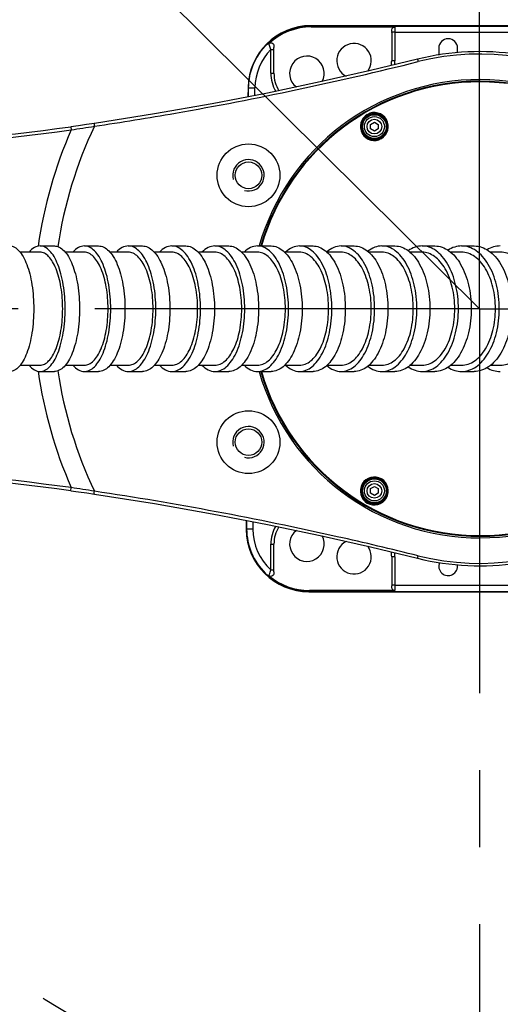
# Model space of a CAD drawing. Extents: x 0 to 594, y 0 to 420.
# Tile 89 of 104: x 396 to 411, y 162 to 193. Entities that reach past the tile are written whole.
import ezdxf

# ---------------------------------------------------------------- set-up
doc = ezdxf.new("R2010")
doc.units = 0
doc.header["$LTSCALE"] = 32.67
doc.linetypes.add('CENTER', pattern=[0.6, 0.375, -0.075, 0.075, -0.075])
doc.linetypes.add('PHANTOM', pattern=[0.8, 0.45, -0.05, 0.1, -0.05, 0.1, -0.05])
doc.layers.get('0').update_dxf_attribs({"linetype": 'CONTINUOUS'})
for name, color, linetype in [('1_DESIGN', 7, 'CONTINUOUS'), ('AXIS', 7, 'CONTINUOUS'), ('CRV', 7, 'CONTINUOUS'), ('DRAFT', 7, 'CONTINUOUS'), ('DRIV_DIM', 7, 'CONTINUOUS'), ('ROUND', 7, 'CONTINUOUS')]:
    doc.layers.add(name, color=color, linetype=linetype)
doc.styles.get("Standard").update_dxf_attribs({"font": 'txt', "width": 0.8})
doc.dimstyles.new('DIMSTYLE_1', dxfattribs={"dimtxt": 3.8, "dimasz": 1.8, "dimexe": 2, "dimexo": 1.5, "dimgap": 1.9, "dimtad": 1, "dimdec": 3, "dimlfac": 10, "dimtxsty": 'STANDARD', "dimblk": 'OPEN', "dimblk1": 'OPEN', "dimblk2": 'OPEN', "dimcen": 0.09, "dimazin": 2, "dimtp": 0.5, "dimtm": 0.5, "dimtfac": 1, "dimtdec": -1, "dimtofl": 0, "dimtmove": 0, "dimatfit": 3, "dimtolj": 1})
doc.dimstyles.new('DIMSTYLE_2', dxfattribs={"dimtxt": 3.8, "dimasz": 1.8, "dimexe": 2, "dimexo": 1.5, "dimgap": 0.95, "dimtad": 1, "dimdec": 3, "dimlfac": 10, "dimtxsty": 'STANDARD', "dimblk": 'OPEN', "dimblk1": 'OPEN', "dimblk2": 'OPEN', "dimcen": 0.09, "dimazin": 2, "dimtp": 0.001, "dimtm": 0.001, "dimtfac": 1, "dimtdec": 3, "dimtofl": 0, "dimtmove": 0, "dimatfit": 3, "dimtolj": 1})
doc.dimstyles.new('DIMSTYLE_4', dxfattribs={"dimtxt": 3.8, "dimasz": 1.8, "dimexe": 2, "dimexo": 1.5, "dimgap": 0.95, "dimtad": 1, "dimdec": 3, "dimlfac": 10, "dimtxsty": 'STANDARD', "dimblk": 'OPEN', "dimblk1": 'OPEN', "dimblk2": 'OPEN', "dimcen": 0.09, "dimazin": 2, "dimtp": 0.001, "dimtm": 0.001, "dimtfac": 1, "dimtdec": 3, "dimtofl": 0, "dimtmove": 0, "dimatfit": 3, "dimtolj": 1})

# ---------------------------------------------------------------- blocks, each defined once
blk = doc.blocks.new('*D9')
at = {"layer": 'DRIV_DIM', "color": 2, "linetype": 'CONTINUOUS'}
for p, q in [((478.229, 259.55), (491.452, 274.235)), ((297.649, 184.12), (289.051, 184.12))]:
    blk.add_line(p, q, dxfattribs=at)
for points in [[(488.359, 273.482), (490.114, 272.749), (489.175, 274.404)], [(290.449, 185.925), (291.051, 184.12), (291.681, 185.916)]]:
    blk.add_lwpolyline(points, dxfattribs=at)
for start, end in [(48, 114), (114, 180)]:
    blk.add_arc((410.312, 184.12), 119.261, start, end, dxfattribs=at)
blk = doc.blocks.new('_OPEN')
at = {"color": 0, "linetype": 'BYBLOCK'}
for p, q in [((0, 0), (-1, 0.342)), ((-1, -0.342), (0, 0)), ((-1, 0), (0, 0))]:
    blk.add_line(p, q, dxfattribs=at)
blk = doc.blocks.new('*D10')
at = {"layer": 'DRIV_DIM', "color": 2, "linetype": 'CONTINUOUS'}
for p, q in [((302.148, 184.12), (289.051, 184.12)), ((478.229, 108.691), (491.452, 94.006))]:
    blk.add_line(p, q, dxfattribs=at)
for points in [[(291.681, 182.325), (291.051, 184.12), (290.449, 182.316)], [(489.175, 93.837), (490.114, 95.492), (488.359, 94.758)]]:
    blk.add_lwpolyline(points, dxfattribs=at)
for start, end in [(180, 246), (246, 312)]:
    blk.add_arc((410.312, 184.12), 119.261, start, end, dxfattribs=at)
blk = doc.blocks.new('*D13')
at = {"layer": 'DRIV_DIM', "color": 2, "linetype": 'CONTINUOUS'}
blk.add_line((339.298, 254.526), (410.312, 184.12), dxfattribs=at)
at = {"layer": 'DRIV_DIM', "color": 2, "linetype": 'CONTINUOUS', "xscale": 1.8, "yscale": 1.8, "zscale": 1.8, "rotation": 135.2468841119}
blk.add_blockref('_OPEN', (339.298, 254.526), dxfattribs=at)
blk = doc.blocks.new('*D15')
at = {"layer": 'DRIV_DIM', "color": 2, "linetype": 'CONTINUOUS'}
for p, q in [((440.312, 171.42), (440.312, 135.276)), ((410.312, 137.276), (425.312, 137.276)), ((440.312, 137.276), (425.312, 137.276))]:
    blk.add_line(p, q, dxfattribs=at)
at = {"layer": 'DRIV_DIM', "color": 2, "linetype": 'CONTINUOUS', "xscale": 1.8, "yscale": 1.8, "zscale": 1.8, "rotation": 180}
blk.add_blockref('_OPEN', (410.312, 137.276), dxfattribs=at)
at = {"layer": 'DRIV_DIM', "color": 2, "linetype": 'CONTINUOUS', "xscale": 1.8, "yscale": 1.8, "zscale": 1.8}
blk.add_blockref('_OPEN', (440.312, 137.276), dxfattribs=at)

msp = doc.modelspace()

# ---------------------------------------------------------------- linework, layer by layer
at = {"color": 9, "linetype": 'CONTINUOUS'}
for p, q in [((404.95279, 193.12368), (404.95279, 193.09884)), ((404.89142, 175.14179), (404.89142, 175.11694))]:
    msp.add_line(p, q, dxfattribs=at)
at = {"color": 7, "linetype": 'CONTINUOUS'}
for p, q in [((409.01245, 192.42031), (409.01245, 192.22031)), ((409.61245, 192.2766), (409.61245, 192.42031)), ((396.30998, 185.92031), (395.67869, 185.92031)), ((397.72286, 185.92032), (397.11723, 185.92032)), ((399.12271, 185.92031), (398.54212, 185.92031)), ((400.50911, 185.92032), (399.9534, 185.92031)), ((401.88115, 185.92031), (401.35119, 185.92031)), ((403.23773, 185.92031), (402.73463, 185.92031)), ((404.57761, 185.92032), (404.10261, 185.92031)), ((405.89944, 185.92032), (405.45392, 185.92032)), ((407.20165, 185.92032), (406.78719, 185.92032)), ((408.4825, 185.92032), (408.10085, 185.92032)), ((409.74006, 185.92033), (409.39314, 185.92033)), ((410.97211, 185.92032), (410.66207, 185.92033)), ((395.67869, 182.32032), (396.30998, 182.32031)), ((397.11723, 182.3203), (397.72286, 182.3203)), ((398.54212, 182.32031), (399.12271, 182.32031)), ((399.9534, 182.32031), (400.50911, 182.32031)), ((401.35119, 182.32031), (401.88115, 182.32031)), ((402.73463, 182.32031), (403.23773, 182.32031)), ((404.10261, 182.32031), (404.57761, 182.3203)), ((405.45392, 182.3203), (405.89944, 182.3203)), ((406.78719, 182.3203), (407.20165, 182.32031)), ((408.10085, 182.3203), (408.4825, 182.3203)), ((409.39314, 182.32029), (409.74006, 182.32029)), ((410.66207, 182.3203), (410.97211, 182.3203))]:
    msp.add_line(p, q, dxfattribs=at)
for centre, radius, start, end in [((409.31245, 192.42031), 0.3, 0, 180), ((406.31245, 192.02031), 0.55, 322.579898, 242.926931), ((404.81245, 191.62031), 0.55, 331.41541, 232.426047), ((409.31245, 192.22031), 0.3, 180, 183.228948), ((410.31245, 184.12031), 7.3, 15.533775, 164.096758), ((410.31245, 184.12031), 7.3, 195.903242, 344.466225), ((404.81245, 176.62031), 0.55, 127.574094, 28.585869), ((406.31245, 176.22031), 0.55, 117.073121, 37.418665)]:
    msp.add_arc(centre, radius, start, end, dxfattribs=at)
at = {"color": 2, "linetype": 'CONTINUOUS'}
for centre in [(402.95123, 188.37031), (402.95123, 179.87031)]:
    msp.add_arc(centre, 0.5, 255, 195, dxfattribs=at)
at = {"color": 7, "linetype": 'CONTINUOUS'}
for points, knots in [([(397.03288, 184.12031), (397.03288, 184.35066), (397.00785, 184.6882), (396.91882, 185.11163), (396.83133, 185.38344), (396.72464, 185.60855), (396.60176, 185.77958), (396.46418, 185.89178), (396.35838, 185.92031), (396.30998, 185.92031)], [0, 0, 0, 0, 0.33400216, 0.48784255, 0.62665689, 0.74711344, 0.84767467, 0.92981569, 1, 1, 1, 1]), ([(398.47936, 184.12031), (398.47936, 184.35073), (398.4531, 184.68867), (398.3599, 185.11199), (398.26823, 185.38399), (398.15636, 185.60931), (398.0274, 185.7805), (397.88308, 185.8923), (397.77339, 185.92032), (397.72286, 185.92032)], [0, 0, 0, 0, 0.33098686, 0.48371155, 0.62187083, 0.74229578, 0.84361465, 0.92741788, 1, 1, 1, 1]), ([(399.91176, 184.12031), (399.91176, 184.35079), (399.88429, 184.68913), (399.78707, 185.11235), (399.69133, 185.38453), (399.57442, 185.61003), (399.43956, 185.78135), (399.28877, 185.89274), (399.1753, 185.92031), (399.12271, 185.92031)], [0, 0, 0, 0, 0.32806834, 0.47971946, 0.61725714, 0.73766893, 0.8397363, 0.92514213, 1, 1, 1, 1]), ([(401.33118, 184.12031), (401.33118, 184.35087), (401.30247, 184.68962), (401.20115, 185.11273), (401.10128, 185.38509), (400.97926, 185.61076), (400.83842, 185.78218), (400.68111, 185.89316), (400.5638, 185.92032), (400.50911, 185.92032)], [0, 0, 0, 0, 0.32511689, 0.47568882, 0.61261044, 0.73302607, 0.83586445, 0.92288366, 1, 1, 1, 1]), ([(402.73695, 184.12031), (402.73695, 184.35095), (402.69803, 184.78653), (402.54973, 185.29221), (402.37013, 185.61152), (402.22313, 185.78297), (402.05924, 185.89353), (401.93799, 185.92031), (401.88115, 185.92031)], [0, 0, 0, 0, 0.3222855, 0.60768577, 0.72818745, 0.83188037, 0.92058237, 1, 1, 1, 1]), ([(404.12809, 184.12031), (404.12809, 184.35103), (404.0875, 184.78756), (403.93269, 185.29353), (403.74593, 185.61228), (403.59267, 185.78375), (403.42207, 185.89387), (403.29676, 185.92031), (403.23773, 185.92031)], [0, 0, 0, 0, 0.31922922, 0.60288492, 0.7234291, 0.82795287, 0.91831668, 1, 1, 1, 1]), ([(405.50348, 184.12031), (405.50348, 184.35112), (405.46116, 184.78867), (405.29962, 185.2949), (405.10552, 185.61306), (404.94585, 185.78452), (404.7684, 185.8942), (404.63891, 185.92032), (404.57761, 185.92032)], [0, 0, 0, 0, 0.31610877, 0.59800417, 0.71860928, 0.82399366, 0.91604415, 1, 1, 1, 1]), ([(406.86183, 184.12031), (406.86183, 184.35122), (406.8177, 184.78985), (406.6492, 185.29633), (406.44759, 185.61383), (406.28131, 185.78525), (406.09687, 185.8945), (405.96307, 185.92032), (405.89944, 185.92032)], [0, 0, 0, 0, 0.31291999, 0.59303836, 0.71372347, 0.81999908, 0.91376224, 1, 1, 1, 1]), ([(408.20169, 184.12031), (408.20169, 184.35132), (408.15569, 184.79111), (407.97996, 185.2978), (407.77063, 185.61461), (407.59757, 185.78596), (407.40596, 185.89476), (407.26769, 185.92032), (407.20165, 185.92032)], [0, 0, 0, 0, 0.30965954, 0.58798367, 0.70876854, 0.81596661, 0.91146909, 1, 1, 1, 1]), ([(409.52142, 184.12031), (409.52142, 184.35143), (409.47346, 184.79247), (409.29023, 185.29934), (409.07295, 185.61541), (408.8929, 185.78665), (408.69393, 185.89501), (408.55104, 185.92032), (408.4825, 185.92032)], [0, 0, 0, 0, 0.30632534, 0.58283835, 0.70374331, 0.81189521, 0.90916364, 1, 1, 1, 1]), ([(410.81916, 184.12031), (410.81916, 184.35155), (410.76914, 184.79392), (410.57811, 185.30093), (410.35266, 185.61621), (410.16542, 185.78732), (409.95886, 185.89525), (409.81118, 185.92033), (409.74006, 185.92033)], [0, 0, 0, 0, 0.30291463, 0.5776002, 0.69864668, 0.80778449, 0.90684564, 1, 1, 1, 1]), ([(412.09275, 184.12031), (412.09275, 184.35168), (412.04058, 184.79547), (411.84143, 185.30257), (411.60758, 185.61701), (411.41291, 185.78795), (411.19855, 185.89546), (411.04589, 185.92032), (410.97211, 185.92032)], [0, 0, 0, 0, 0.29942865, 0.57227229, 0.69348194, 0.80363679, 0.90451588, 1, 1, 1, 1]), ([(396.30998, 182.32031), (396.35838, 182.32031), (396.46418, 182.34884), (396.60176, 182.46105), (396.72464, 182.63207), (396.83133, 182.85718), (396.91882, 183.12899), (397.00785, 183.55242), (397.03288, 183.88997), (397.03288, 184.12031)], [0, 0, 0, 0, 0.07018431, 0.15232533, 0.25288656, 0.37334311, 0.51215745, 0.66599784, 1, 1, 1, 1]), ([(397.72286, 182.3203), (397.77339, 182.3203), (397.88308, 182.34832), (398.0274, 182.46012), (398.15636, 182.63131), (398.26823, 182.85663), (398.3599, 183.12863), (398.4531, 183.55196), (398.47936, 183.8899), (398.47936, 184.12031)], [0, 0, 0, 0, 0.07258212, 0.15638535, 0.25770422, 0.37812916, 0.51628845, 0.66901313, 1, 1, 1, 1]), ([(399.12271, 182.32031), (399.1753, 182.32031), (399.28877, 182.34788), (399.43956, 182.45927), (399.57442, 182.6306), (399.69133, 182.8561), (399.78707, 183.12827), (399.88429, 183.5515), (399.91176, 183.88983), (399.91176, 184.12031)], [0, 0, 0, 0, 0.07485787, 0.1602637, 0.26233107, 0.38274286, 0.52028054, 0.67193166, 1, 1, 1, 1]), ([(400.50911, 182.32031), (400.5638, 182.32031), (400.68111, 182.34747), (400.83842, 182.45844), (400.97926, 182.62986), (401.10128, 182.85554), (401.20115, 183.12789), (401.30247, 183.55101), (401.33118, 183.88975), (401.33118, 184.12031)], [0, 0, 0, 0, 0.07711634, 0.16413555, 0.26697393, 0.38738955, 0.52431117, 0.67488311, 1, 1, 1, 1]), ([(401.88115, 182.32031), (401.93799, 182.32031), (402.05924, 182.3471), (402.22313, 182.45765), (402.37013, 182.6291), (402.54973, 182.94841), (402.69803, 183.4541), (402.73695, 183.88967), (402.73695, 184.12031)], [0, 0, 0, 0, 0.07941763, 0.16811963, 0.27181255, 0.39231422, 0.67771449, 1, 1, 1, 1]), ([(403.23773, 182.32031), (403.29676, 182.32031), (403.42207, 182.34675), (403.59267, 182.45687), (403.74593, 182.62834), (403.93269, 182.94709), (404.0875, 183.45306), (404.12809, 183.88959), (404.12809, 184.12031)], [0, 0, 0, 0, 0.08168332, 0.17204713, 0.2765709, 0.39711508, 0.68077077, 1, 1, 1, 1]), ([(404.57761, 182.3203), (404.63891, 182.3203), (404.7684, 182.34642), (404.94585, 182.4561), (405.10552, 182.62757), (405.29962, 182.94572), (405.46116, 183.45196), (405.50348, 183.8895), (405.50348, 184.12031)], [0, 0, 0, 0, 0.08395585, 0.17600633, 0.28139072, 0.40199583, 0.68389123, 1, 1, 1, 1]), ([(405.89944, 182.3203), (405.96307, 182.3203), (406.09687, 182.34613), (406.28131, 182.45537), (406.44759, 182.62679), (406.6492, 182.9443), (406.8177, 183.45078), (406.86183, 183.8894), (406.86183, 184.12031)], [0, 0, 0, 0, 0.08623776, 0.18000092, 0.28627653, 0.40696164, 0.68708, 1, 1, 1, 1]), ([(407.20165, 182.32031), (407.26769, 182.32031), (407.40596, 182.34586), (407.59757, 182.45467), (407.77063, 182.62601), (407.97996, 182.94283), (408.15569, 183.44952), (408.20169, 183.8893), (408.20169, 184.12031)], [0, 0, 0, 0, 0.08853091, 0.18403339, 0.29123146, 0.41201633, 0.69034045, 1, 1, 1, 1]), ([(408.4825, 182.3203), (408.55104, 182.3203), (408.69393, 182.34561), (408.8929, 182.45397), (409.07295, 182.62521), (409.29023, 182.94129), (409.47346, 183.44816), (409.52142, 183.88919), (409.52142, 184.12031)], [0, 0, 0, 0, 0.09083636, 0.18810478, 0.29625669, 0.41716165, 0.69367465, 1, 1, 1, 1]), ([(409.74006, 182.32029), (409.81118, 182.32029), (409.95886, 182.34537), (410.16542, 182.4533), (410.35266, 182.62441), (410.57811, 182.93969), (410.76914, 183.4467), (410.81916, 183.88907), (410.81916, 184.12031)], [0, 0, 0, 0, 0.09315436, 0.19221551, 0.30135331, 0.4223998, 0.69708537, 1, 1, 1, 1]), ([(410.97211, 182.3203), (411.04589, 182.3203), (411.19855, 182.34517), (411.41291, 182.45267), (411.60758, 182.62362), (411.84143, 182.93805), (412.04058, 183.44515), (412.09275, 183.88894), (412.09275, 184.12031)], [0, 0, 0, 0, 0.09548411, 0.19636321, 0.30651806, 0.42772771, 0.70057135, 1, 1, 1, 1])]:
    msp.add_open_spline(points, degree=3, knots=knots, dxfattribs=at)
at = {"layer": '1_DESIGN', "color": 7, "linetype": 'CONTINUOUS'}
for p, q in [((406.83745, 189.99485), (406.96245, 190.06702)), ((406.83745, 189.85051), (406.83745, 189.99485)), ((406.96245, 189.77834), (406.83745, 189.85051)), ((406.96245, 190.06702), (407.08745, 189.99485)), ((407.08745, 189.85051), (406.96245, 189.77834)), ((407.08745, 189.99485), (407.08745, 189.85051)), ((406.83745, 178.39011), (406.96245, 178.46228)), ((406.83745, 178.24577), (406.83745, 178.39011)), ((406.96245, 178.1736), (406.83745, 178.24577)), ((406.96245, 178.46228), (407.08745, 178.39011)), ((407.08745, 178.24577), (406.96245, 178.1736)), ((407.08745, 178.39011), (407.08745, 178.24577))]:
    msp.add_line(p, q, dxfattribs=at)
for centre in [(406.96245, 189.92268), (406.96245, 178.31794)]:
    msp.add_circle(centre, 0.38, dxfattribs=at)
at = {"layer": '1_DESIGN', "color": 9, "linetype": 'CONTINUOUS'}
for centre, radius in [((406.96245, 189.92268), 0.31942), ((406.96245, 189.92268), 0.23333), ((406.96245, 178.31794), 0.31942), ((406.96245, 178.31794), 0.23333)]:
    msp.add_circle(centre, radius, dxfattribs=at)
at = {"layer": 'AXIS', "color": 7, "linetype": 'CENTER'}
for q in [(410.31245, 290.78484), (355.31245, 184.12031), (516.97698, 184.12031), (410.31245, 77.45578)]:
    msp.add_line((410.31245, 184.12031), q, dxfattribs=at)
at = {"layer": 'AXIS', "color": 7, "linetype": 'CONTINUOUS'}
for p, q in [((396.31066, 186.12031), (396.76857, 186.12031)), ((397.72355, 186.12031), (398.17725, 186.12031)), ((399.12342, 186.12031), (399.57282, 186.12031)), ((400.50988, 186.12031), (400.95469, 186.12031)), ((401.88198, 186.12031), (402.32185, 186.12031)), ((403.23862, 186.12031), (403.67317, 186.12031)), ((404.57858, 186.12031), (405.00737, 186.12031)), ((405.90048, 186.12031), (406.32302, 186.12031)), ((407.20279, 186.12031), (407.61853, 186.12031)), ((408.48375, 186.12031), (408.89207, 186.12031)), ((409.74143, 186.12031), (410.14163, 186.12031)), ((396.31066, 182.12031), (396.76857, 182.12031)), ((397.72355, 182.12031), (398.17725, 182.12031)), ((399.12342, 182.12031), (399.57282, 182.12031)), ((400.50988, 182.12031), (400.95469, 182.12031)), ((401.88198, 182.12031), (402.32185, 182.12031)), ((403.23862, 182.12031), (403.67317, 182.12031)), ((404.57858, 182.12031), (405.00737, 182.12031)), ((405.90048, 182.12031), (406.32302, 182.12031)), ((407.20279, 182.12031), (407.61853, 182.12031)), ((408.48375, 182.12031), (408.89207, 182.12031)), ((409.74143, 182.12031), (410.14163, 182.12031))]:
    msp.add_line(p, q, dxfattribs=at)
for centre, radius in [((402.95123, 188.37031), 1), ((402.95123, 188.37031), 0.425), ((402.95123, 179.87031), 1), ((402.95123, 179.87031), 0.425)]:
    msp.add_circle(centre, radius, dxfattribs=at)
msp.add_arc((409.31245, 175.92031), 0.3, 157.714266, 8.446252, dxfattribs=at)
for points, knots in [([(395.34697, 186.12031), (395.39829, 186.12031), (395.51133, 186.08793), (395.65628, 185.96281), (395.78576, 185.77304), (395.89829, 185.52315), (395.99065, 185.22136), (396.08474, 184.75078), (396.11112, 184.37617), (396.11112, 184.12031)], [0, 0, 0, 0, 0.06762293, 0.14802064, 0.24780931, 0.36832029, 0.50783425, 0.66284801, 1, 1, 1, 1]), ([(396.31066, 186.12031), (396.2487, 186.12031), (396.11091, 186.07682), (396.00984, 185.9795), (395.96172, 185.92171)], [0, 0, 0, 0, 0.451779, 1, 1, 1, 1]), ([(397.11386, 184.12031), (397.11386, 184.37625), (397.08605, 184.7513), (396.98714, 185.22176), (396.88992, 185.52378), (396.77139, 185.77391), (396.63486, 185.96393), (396.482, 186.0886), (396.36444, 186.12031), (396.31066, 186.12031)], [0, 0, 0, 0, 0.33400029, 0.48784052, 0.62665531, 0.74711269, 0.84767469, 0.92981602, 1, 1, 1, 1]), ([(396.76857, 186.12031), (396.82235, 186.12031), (396.9399, 186.0886), (397.09277, 185.96393), (397.2293, 185.77391), (397.34783, 185.52378), (397.44504, 185.22176), (397.54396, 184.7513), (397.57177, 184.37625), (397.57177, 184.12031)], [0, 0, 0, 0, 0.07018398, 0.15232531, 0.25288731, 0.37334469, 0.51215948, 0.66599971, 1, 1, 1, 1]), ([(397.72355, 186.12031), (397.65891, 186.12031), (397.51626, 186.07773), (397.40911, 185.97992), (397.3584, 185.92172)], [0, 0, 0, 0, 0.45573342, 1, 1, 1, 1]), ([(398.56408, 184.12031), (398.56408, 184.37632), (398.5349, 184.75181), (398.43136, 185.22217), (398.3295, 185.52439), (398.20521, 185.77474), (398.06192, 185.96496), (397.90157, 186.08918), (397.77969, 186.12031), (397.72355, 186.12031)], [0, 0, 0, 0, 0.33098536, 0.48370994, 0.62186961, 0.74229524, 0.84361473, 0.92741817, 1, 1, 1, 1]), ([(398.17725, 186.12031), (398.23339, 186.12031), (398.35527, 186.08918), (398.51562, 185.96496), (398.65891, 185.77474), (398.7832, 185.52439), (398.88506, 185.22217), (398.9886, 184.75181), (399.01778, 184.37632), (399.01778, 184.12031)], [0, 0, 0, 0, 0.07258183, 0.15638527, 0.25770476, 0.37813039, 0.51629006, 0.66901464, 1, 1, 1, 1]), ([(399.12342, 186.12031), (399.05618, 186.12031), (398.90881, 186.07853), (398.79579, 185.98031), (398.74254, 185.92172)], [0, 0, 0, 0, 0.45923978, 1, 1, 1, 1]), ([(400.00013, 184.12031), (400.00013, 184.3764), (399.96961, 184.75232), (399.86158, 185.22257), (399.75521, 185.52499), (399.62532, 185.77555), (399.47548, 185.96591), (399.30793, 186.08968), (399.18185, 186.12031), (399.12342, 186.12031)], [0, 0, 0, 0, 0.32806691, 0.47971798, 0.61725611, 0.73766859, 0.83973655, 0.92514249, 1, 1, 1, 1]), ([(399.57282, 186.12031), (399.63125, 186.12031), (399.75733, 186.08968), (399.92488, 185.96591), (400.07472, 185.77555), (400.20461, 185.52499), (400.31098, 185.22257), (400.41901, 184.75232), (400.44953, 184.3764), (400.44953, 184.12031)], [0, 0, 0, 0, 0.07485751, 0.16026345, 0.26233141, 0.38274389, 0.52028202, 0.67193309, 1, 1, 1, 1]), ([(400.50988, 186.12031), (400.44, 186.12031), (400.28784, 186.07925), (400.16891, 185.98069), (400.11307, 185.92172)], [0, 0, 0, 0, 0.4625022, 1, 1, 1, 1]), ([(401.42326, 184.12031), (401.42326, 184.37648), (401.39137, 184.75287), (401.2788, 185.22299), (401.16783, 185.52561), (401.03225, 185.77636), (400.87577, 185.96683), (400.70099, 186.09013), (400.57064, 186.12031), (400.50988, 186.12031)], [0, 0, 0, 0, 0.32511566, 0.4756876, 0.61260968, 0.73302595, 0.83586482, 0.92288405, 1, 1, 1, 1]), ([(400.95469, 186.12031), (401.01545, 186.12031), (401.1458, 186.09013), (401.32058, 185.96683), (401.47706, 185.77636), (401.61265, 185.52561), (401.72361, 185.22299), (401.83618, 184.75287), (401.86807, 184.37648), (401.86807, 184.12031)], [0, 0, 0, 0, 0.07711595, 0.16413518, 0.26697405, 0.38739032, 0.5243124, 0.67488434, 1, 1, 1, 1]), ([(401.88198, 186.12031), (401.80939, 186.12031), (401.65233, 186.07992), (401.52738, 185.98106), (401.46889, 185.92172)], [0, 0, 0, 0, 0.46556104, 1, 1, 1, 1]), ([(402.83284, 184.12031), (402.83284, 184.37657), (402.7896, 184.86055), (402.62482, 185.42242), (402.42528, 185.77721), (402.26195, 185.96771), (402.07985, 186.09055), (401.94513, 186.12031), (401.88198, 186.12031)], [0, 0, 0, 0, 0.32228414, 0.60768491, 0.7281873, 0.83188075, 0.9205828, 1, 1, 1, 1]), ([(402.32185, 186.12031), (402.385, 186.12031), (402.51973, 186.09055), (402.70183, 185.96771), (402.86515, 185.77721), (403.0647, 185.42242), (403.22948, 184.86055), (403.27272, 184.37657), (403.27272, 184.12031)], [0, 0, 0, 0, 0.0794172, 0.16811925, 0.2718127, 0.39231509, 0.67771586, 1, 1, 1, 1]), ([(403.23862, 186.12031), (403.16326, 186.12031), (403.00115, 186.08054), (402.87007, 185.98142), (402.80884, 185.92171)], [0, 0, 0, 0, 0.46843549, 1, 1, 1, 1]), ([(404.22789, 184.12031), (404.22789, 184.37667), (404.18279, 184.86169), (404.01079, 185.42388), (403.80328, 185.77805), (403.633, 185.96858), (403.44345, 186.09093), (403.30422, 186.12031), (403.23862, 186.12031)], [0, 0, 0, 0, 0.31922764, 0.60288382, 0.72342879, 0.82795319, 0.91831711, 1, 1, 1, 1]), ([(403.67317, 186.12031), (403.73877, 186.12031), (403.878, 186.09093), (404.06755, 185.96858), (404.23783, 185.77805), (404.44534, 185.42388), (404.61734, 184.86169), (404.66244, 184.37667), (404.66244, 184.12031)], [0, 0, 0, 0, 0.08168289, 0.17204681, 0.27657121, 0.39711618, 0.68077236, 1, 1, 1, 1]), ([(404.57858, 186.12031), (404.50036, 186.12031), (404.33306, 186.08112), (404.19573, 185.98178), (404.13168, 185.92172)], [0, 0, 0, 0, 0.47114223, 1, 1, 1, 1]), ([(405.60728, 184.12031), (405.60728, 184.37677), (405.56026, 184.86292), (405.38079, 185.4254), (405.16514, 185.7789), (404.98772, 185.96942), (404.79056, 186.09129), (404.64669, 186.12031), (404.57858, 186.12031)], [0, 0, 0, 0, 0.31610715, 0.59800306, 0.71860898, 0.82399402, 0.91604461, 1, 1, 1, 1]), ([(405.00737, 186.12031), (405.07548, 186.12031), (405.21935, 186.09129), (405.41651, 185.96942), (405.59393, 185.7789), (405.80958, 185.4254), (405.98905, 184.86292), (406.03607, 184.37677), (406.03607, 184.12031)], [0, 0, 0, 0, 0.08395539, 0.17600598, 0.28139102, 0.40199694, 0.68389285, 1, 1, 1, 1]), ([(405.90048, 186.12031), (405.82107, 186.12031), (405.65247, 186.08346), (405.51105, 185.98794), (405.44507, 185.92985)], [0, 0, 0, 0, 0.47461201, 1, 1, 1, 1]), ([(406.96977, 184.12031), (406.96977, 184.37687), (406.92075, 184.86423), (406.73353, 185.42697), (406.50953, 185.77976), (406.32478, 185.97023), (406.11985, 186.09161), (405.97119, 186.12031), (405.90048, 186.12031)], [0, 0, 0, 0, 0.3129185, 0.59303747, 0.71372338, 0.81999958, 0.91376275, 1, 1, 1, 1]), ([(406.32302, 186.12031), (406.39373, 186.12031), (406.54239, 186.09161), (406.74732, 185.97023), (406.93207, 185.77976), (407.15607, 185.42697), (407.34329, 184.86423), (407.39231, 184.37687), (407.39231, 184.12031)], [0, 0, 0, 0, 0.08623725, 0.18000042, 0.28627662, 0.40696253, 0.6870815, 1, 1, 1, 1]), ([(407.20279, 186.12031), (407.12505, 186.12031), (406.96167, 186.08823), (406.82041, 186.00266), (406.75423, 185.95009)], [0, 0, 0, 0, 0.47909505, 1, 1, 1, 1]), ([(408.3139, 184.12031), (408.3139, 184.37699), (408.2628, 184.86563), (408.06756, 185.42861), (407.83497, 185.78063), (407.64269, 185.97102), (407.42979, 186.09191), (407.27617, 186.12031), (407.20279, 186.12031)], [0, 0, 0, 0, 0.30965819, 0.58798303, 0.70876868, 0.81596726, 0.91146965, 1, 1, 1, 1]), ([(407.61853, 186.12031), (407.69191, 186.12031), (407.84553, 186.09191), (408.05843, 185.97102), (408.25071, 185.78063), (408.4833, 185.42861), (408.67854, 184.86563), (408.72964, 184.37699), (408.72964, 184.12031)], [0, 0, 0, 0, 0.08853035, 0.18403274, 0.29123132, 0.41201697, 0.69034181, 1, 1, 1, 1]), ([(408.48375, 186.12031), (408.40768, 186.12031), (408.24918, 186.09231), (408.10862, 186.01582), (408.04242, 185.96836)], [0, 0, 0, 0, 0.48293026, 1, 1, 1, 1]), ([(409.63806, 184.12031), (409.63806, 184.37711), (409.58477, 184.86713), (409.38119, 185.43032), (409.13979, 185.78151), (408.93975, 185.97178), (408.71867, 186.09219), (408.5599, 186.12031), (408.48375, 186.12031)], [0, 0, 0, 0, 0.3063236, 0.58283723, 0.7037431, 0.81189569, 0.90916419, 1, 1, 1, 1]), ([(408.89207, 186.12031), (408.96822, 186.12031), (409.12698, 186.09219), (409.34806, 185.97178), (409.54811, 185.78151), (409.78951, 185.43032), (409.99309, 184.86713), (410.04638, 184.37711), (410.04638, 184.12031)], [0, 0, 0, 0, 0.09083581, 0.18810431, 0.2962569, 0.41716277, 0.6936764, 1, 1, 1, 1]), ([(409.74143, 186.12031), (409.66711, 186.12031), (409.51343, 186.09588), (409.37419, 186.02783), (409.30823, 185.9852)], [0, 0, 0, 0, 0.48621633, 1, 1, 1, 1]), ([(410.94037, 184.12031), (410.94037, 184.37724), (410.8848, 184.86875), (410.67255, 185.43208), (410.42208, 185.7824), (410.21403, 185.97252), (409.98453, 186.09245), (409.82044, 186.12031), (409.74143, 186.12031)], [0, 0, 0, 0, 0.30291327, 0.57759951, 0.69864677, 0.80778509, 0.90684619, 1, 1, 1, 1]), ([(410.14163, 186.12031), (410.22064, 186.12031), (410.38473, 186.09245), (410.61423, 185.97252), (410.82227, 185.7824), (411.07275, 185.43208), (411.285, 184.86875), (411.34057, 184.37724), (411.34057, 184.12031)], [0, 0, 0, 0, 0.09315381, 0.19221491, 0.30135323, 0.42240049, 0.69708673, 1, 1, 1, 1]), ([(410.9736, 186.12031), (410.90114, 186.12031), (410.75228, 186.09903), (410.61496, 186.03881), (410.54951, 186.00072)], [0, 0, 0, 0, 0.48900434, 1, 1, 1, 1]), ([(396.11112, 184.12031), (396.11112, 183.86445), (396.08474, 183.48984), (395.99065, 183.01926), (395.89829, 182.71747), (395.78576, 182.46758), (395.65628, 182.27782), (395.51133, 182.1527), (395.39829, 182.12031), (395.34697, 182.12031)], [0, 0, 0, 0, 0.33715199, 0.49216575, 0.63167971, 0.75219069, 0.85197936, 0.93237707, 1, 1, 1, 1]), ([(396.31066, 182.12031), (396.36444, 182.12031), (396.482, 182.15202), (396.63486, 182.27669), (396.77139, 182.46672), (396.88992, 182.71685), (396.98714, 183.01886), (397.08605, 183.48933), (397.11386, 183.86438), (397.11386, 184.12031)], [0, 0, 0, 0, 0.07018398, 0.15232531, 0.25288731, 0.37334469, 0.51215948, 0.66599971, 1, 1, 1, 1]), ([(397.57177, 184.12031), (397.57177, 183.86438), (397.54396, 183.48933), (397.44504, 183.01886), (397.34783, 182.71685), (397.2293, 182.46672), (397.09277, 182.27669), (396.9399, 182.15202), (396.82235, 182.12031), (396.76857, 182.12031)], [0, 0, 0, 0, 0.33400029, 0.48784052, 0.62665531, 0.74711269, 0.84767469, 0.92981602, 1, 1, 1, 1]), ([(397.72355, 182.12031), (397.77969, 182.12031), (397.90157, 182.15144), (398.06192, 182.27567), (398.20521, 182.46588), (398.3295, 182.71624), (398.43136, 183.01846), (398.5349, 183.48881), (398.56408, 183.8643), (398.56408, 184.12031)], [0, 0, 0, 0, 0.07258183, 0.15638527, 0.25770476, 0.37813039, 0.51629006, 0.66901464, 1, 1, 1, 1]), ([(399.01778, 184.12031), (399.01778, 183.8643), (398.9886, 183.48881), (398.88506, 183.01846), (398.7832, 182.71624), (398.65891, 182.46588), (398.51562, 182.27567), (398.35527, 182.15144), (398.23339, 182.12031), (398.17725, 182.12031)], [0, 0, 0, 0, 0.33098536, 0.48370994, 0.62186961, 0.74229524, 0.84361473, 0.92741817, 1, 1, 1, 1]), ([(399.12342, 182.12031), (399.18185, 182.12031), (399.30793, 182.15094), (399.47548, 182.27472), (399.62532, 182.46508), (399.75521, 182.71564), (399.86158, 183.01805), (399.96961, 183.4883), (400.00013, 183.86422), (400.00013, 184.12031)], [0, 0, 0, 0, 0.07485751, 0.16026345, 0.26233141, 0.38274389, 0.52028202, 0.67193309, 1, 1, 1, 1]), ([(400.44953, 184.12031), (400.44953, 183.86422), (400.41901, 183.4883), (400.31098, 183.01805), (400.20461, 182.71564), (400.07472, 182.46508), (399.92488, 182.27472), (399.75733, 182.15094), (399.63125, 182.12031), (399.57282, 182.12031)], [0, 0, 0, 0, 0.32806691, 0.47971798, 0.61725611, 0.73766859, 0.83973655, 0.92514249, 1, 1, 1, 1]), ([(400.50988, 182.12031), (400.57064, 182.12031), (400.70099, 182.15049), (400.87577, 182.2738), (401.03225, 182.46426), (401.16783, 182.71502), (401.2788, 183.01763), (401.39137, 183.48776), (401.42326, 183.86414), (401.42326, 184.12031)], [0, 0, 0, 0, 0.07711595, 0.16413518, 0.26697405, 0.38739032, 0.5243124, 0.67488434, 1, 1, 1, 1]), ([(401.86807, 184.12031), (401.86807, 183.86414), (401.83618, 183.48776), (401.72361, 183.01763), (401.61265, 182.71502), (401.47706, 182.46426), (401.32058, 182.2738), (401.1458, 182.15049), (401.01545, 182.12031), (400.95469, 182.12031)], [0, 0, 0, 0, 0.32511566, 0.4756876, 0.61260968, 0.73302595, 0.83586482, 0.92288405, 1, 1, 1, 1]), ([(401.88198, 182.12031), (401.94513, 182.12031), (402.07985, 182.15007), (402.26195, 182.27291), (402.42528, 182.46342), (402.62482, 182.81821), (402.7896, 183.38008), (402.83284, 183.86405), (402.83284, 184.12031)], [0, 0, 0, 0, 0.0794172, 0.16811925, 0.2718127, 0.39231509, 0.67771586, 1, 1, 1, 1]), ([(403.27272, 184.12031), (403.27272, 183.86405), (403.22948, 183.38008), (403.0647, 182.81821), (402.86515, 182.46342), (402.70183, 182.27291), (402.51973, 182.15007), (402.385, 182.12031), (402.32185, 182.12031)], [0, 0, 0, 0, 0.32228414, 0.60768491, 0.7281873, 0.83188075, 0.9205828, 1, 1, 1, 1]), ([(403.23862, 182.12031), (403.30422, 182.12031), (403.44345, 182.14969), (403.633, 182.27205), (403.80328, 182.46258), (404.01079, 182.81675), (404.18279, 183.37893), (404.22789, 183.86396), (404.22789, 184.12031)], [0, 0, 0, 0, 0.08168289, 0.17204681, 0.27657121, 0.39711618, 0.68077236, 1, 1, 1, 1]), ([(404.66244, 184.12031), (404.66244, 183.86396), (404.61734, 183.37893), (404.44534, 182.81675), (404.23783, 182.46258), (404.06755, 182.27205), (403.878, 182.14969), (403.73877, 182.12031), (403.67317, 182.12031)], [0, 0, 0, 0, 0.31922764, 0.60288382, 0.72342879, 0.82795319, 0.91831711, 1, 1, 1, 1]), ([(404.57858, 182.12031), (404.64669, 182.12031), (404.79056, 182.14934), (404.98772, 182.27121), (405.16514, 182.46172), (405.38079, 182.81523), (405.56026, 183.37771), (405.60728, 183.86386), (405.60728, 184.12031)], [0, 0, 0, 0, 0.08395539, 0.17600598, 0.28139102, 0.40199694, 0.68389285, 1, 1, 1, 1]), ([(406.03607, 184.12031), (406.03607, 183.86386), (405.98905, 183.37771), (405.80958, 182.81523), (405.59393, 182.46172), (405.41651, 182.27121), (405.21935, 182.14934), (405.07548, 182.12031), (405.00737, 182.12031)], [0, 0, 0, 0, 0.31610715, 0.59800306, 0.71860898, 0.82399402, 0.91604461, 1, 1, 1, 1]), ([(405.90048, 182.12031), (405.97119, 182.12031), (406.11985, 182.14901), (406.32478, 182.27039), (406.50953, 182.46086), (406.73353, 182.81365), (406.92075, 183.3764), (406.96977, 183.86375), (406.96977, 184.12031)], [0, 0, 0, 0, 0.08623725, 0.18000042, 0.28627662, 0.40696253, 0.6870815, 1, 1, 1, 1]), ([(407.39231, 184.12031), (407.39231, 183.86375), (407.34329, 183.3764), (407.15607, 182.81365), (406.93207, 182.46086), (406.74732, 182.27039), (406.54239, 182.14901), (406.39373, 182.12031), (406.32302, 182.12031)], [0, 0, 0, 0, 0.3129185, 0.59303747, 0.71372338, 0.81999958, 0.91376275, 1, 1, 1, 1]), ([(407.20279, 182.12031), (407.27617, 182.12031), (407.42979, 182.14871), (407.64269, 182.2696), (407.83497, 182.45999), (408.06756, 182.81201), (408.2628, 183.37499), (408.3139, 183.86364), (408.3139, 184.12031)], [0, 0, 0, 0, 0.08853035, 0.18403274, 0.29123132, 0.41201697, 0.69034181, 1, 1, 1, 1]), ([(408.72964, 184.12031), (408.72964, 183.86364), (408.67854, 183.37499), (408.4833, 182.81201), (408.25071, 182.45999), (408.05843, 182.2696), (407.84553, 182.14871), (407.69191, 182.12031), (407.61853, 182.12031)], [0, 0, 0, 0, 0.30965819, 0.58798303, 0.70876868, 0.81596726, 0.91146965, 1, 1, 1, 1]), ([(408.48375, 182.12031), (408.5599, 182.12031), (408.71867, 182.14843), (408.93975, 182.26884), (409.13979, 182.45911), (409.38119, 182.81031), (409.58477, 183.37349), (409.63806, 183.86351), (409.63806, 184.12031)], [0, 0, 0, 0, 0.09083581, 0.18810431, 0.2962569, 0.41716277, 0.6936764, 1, 1, 1, 1]), ([(410.04638, 184.12031), (410.04638, 183.86351), (409.99309, 183.37349), (409.78951, 182.81031), (409.54811, 182.45911), (409.34806, 182.26884), (409.12698, 182.14843), (408.96822, 182.12031), (408.89207, 182.12031)], [0, 0, 0, 0, 0.3063236, 0.58283723, 0.7037431, 0.81189569, 0.90916419, 1, 1, 1, 1]), ([(409.74143, 182.12031), (409.82044, 182.12031), (409.98453, 182.14818), (410.21403, 182.2681), (410.42208, 182.45822), (410.67255, 182.80854), (410.8848, 183.37188), (410.94037, 183.86338), (410.94037, 184.12031)], [0, 0, 0, 0, 0.09315381, 0.19221491, 0.30135323, 0.42240049, 0.69708673, 1, 1, 1, 1]), ([(411.34057, 184.12031), (411.34057, 183.86338), (411.285, 183.37188), (411.07275, 182.80854), (410.82227, 182.45822), (410.61423, 182.2681), (410.38473, 182.14818), (410.22064, 182.12031), (410.14163, 182.12031)], [0, 0, 0, 0, 0.30291327, 0.57759951, 0.69864677, 0.80778509, 0.90684619, 1, 1, 1, 1]), ([(395.96172, 182.31891), (396.00984, 182.26112), (396.11091, 182.1638), (396.2487, 182.12031), (396.31066, 182.12031)], [0, 0, 0, 0, 0.548221, 1, 1, 1, 1]), ([(397.3584, 182.3189), (397.40911, 182.2607), (397.51626, 182.16289), (397.65891, 182.12031), (397.72355, 182.12031)], [0, 0, 0, 0, 0.54426658, 1, 1, 1, 1]), ([(398.74254, 182.31891), (398.79579, 182.26031), (398.90881, 182.1621), (399.05618, 182.12031), (399.12342, 182.12031)], [0, 0, 0, 0, 0.54076022, 1, 1, 1, 1]), ([(400.11307, 182.3189), (400.16891, 182.25993), (400.28784, 182.16137), (400.44, 182.12031), (400.50988, 182.12031)], [0, 0, 0, 0, 0.5374978, 1, 1, 1, 1]), ([(401.46889, 182.31891), (401.52738, 182.25956), (401.65233, 182.1607), (401.80939, 182.12031), (401.88198, 182.12031)], [0, 0, 0, 0, 0.53443896, 1, 1, 1, 1]), ([(402.80884, 182.31891), (402.87007, 182.2592), (403.00115, 182.16008), (403.16326, 182.12031), (403.23862, 182.12031)], [0, 0, 0, 0, 0.53156451, 1, 1, 1, 1]), ([(404.13168, 182.3189), (404.19573, 182.25884), (404.33306, 182.1595), (404.50036, 182.12031), (404.57858, 182.12031)], [0, 0, 0, 0, 0.52885777, 1, 1, 1, 1]), ([(405.44507, 182.31078), (405.51105, 182.25268), (405.65247, 182.15717), (405.82107, 182.12031), (405.90048, 182.12031)], [0, 0, 0, 0, 0.52538799, 1, 1, 1, 1]), ([(406.75423, 182.29053), (406.82041, 182.23796), (406.96167, 182.15239), (407.12505, 182.12031), (407.20279, 182.12031)], [0, 0, 0, 0, 0.52090495, 1, 1, 1, 1]), ([(408.04242, 182.27226), (408.10862, 182.22481), (408.24918, 182.14832), (408.40768, 182.12031), (408.48375, 182.12031)], [0, 0, 0, 0, 0.51706974, 1, 1, 1, 1]), ([(409.30823, 182.25543), (409.37419, 182.21279), (409.51343, 182.14474), (409.66711, 182.12031), (409.74143, 182.12031)], [0, 0, 0, 0, 0.51378367, 1, 1, 1, 1]), ([(410.54951, 182.2399), (410.61496, 182.20181), (410.75228, 182.14159), (410.90114, 182.12031), (410.9736, 182.12031)], [0, 0, 0, 0, 0.51099566, 1, 1, 1, 1])]:
    msp.add_open_spline(points, degree=3, knots=knots, dxfattribs=at)
at = {"layer": 'CRV', "color": 2, "linetype": 'PHANTOM'}
for radius, start, end in [(100, 48, 175.448465), (26, 102.125344, 169.130607), (26, 190.870747, 334.483613), (100, 184.551535, 312)]:
    msp.add_arc((410.31245, 184.12031), radius, start, end, dxfattribs=at)
at = {"layer": 'DRAFT', "color": 7, "linetype": 'CONTINUOUS'}
for start, end in [(15.657627, 163.982242), (196.017758, 344.342373)]:
    msp.add_arc((410.31245, 184.12031), 7.25, start, end, dxfattribs=at)
at = {"layer": 'ROUND', "color": 7, "linetype": 'CONTINUOUS'}
for p, q in [((425.91245, 193.13777), (404.93895, 193.13777)), ((404.95279, 193.09884), (407.61245, 193.09884)), ((407.51245, 192.94957), (407.51245, 192.02031)), ((403.76245, 191.62031), (403.76245, 192.44645)), ((402.93956, 191.17298), (402.93428, 190.87036)), ((402.87525, 177.3817), (402.87784, 177.0851)), ((403.76245, 175.73932), (403.76245, 176.62031)), ((407.51245, 176.22031), (407.51245, 175.29105)), ((404.87746, 175.10286), (425.91245, 175.10286)), ((407.61245, 175.14179), (404.89142, 175.14179))]:
    msp.add_line(p, q, dxfattribs=at)
at = {"layer": 'ROUND', "color": 9, "linetype": 'CONTINUOUS'}
for p, q in [((404.95279, 193.12368), (404.93895, 193.13777)), ((404.95279, 193.12368), (425.91245, 193.12368)), ((407.61245, 193.09884), (407.61245, 192.02206)), ((407.61245, 192.9272), (418.66245, 192.9272)), ((403.66245, 191.62206), (403.66245, 192.38181)), ((408.33738, 192.06911), (408.35648, 191.99224)), ((402.95393, 191.15835), (402.93956, 191.17298)), ((402.94904, 190.87322), (402.95393, 191.15835)), ((403.14964, 190.9121), (403.15387, 191.15835)), ((406.73718, 190.31042), (406.73824, 190.31103)), ((406.73721, 190.31037), (406.73824, 190.31103)), ((397.29073, 189.91788), (397.30404, 189.81877)), ((407.18416, 189.54036), (407.18345, 189.5399)), ((407.18418, 189.54032), (407.18345, 189.5399)), ((407.18269, 178.70111), (407.18345, 178.70073)), ((407.18271, 178.70115), (407.18345, 178.70073)), ((397.29073, 178.32275), (397.30404, 178.42186)), ((402.88999, 177.37884), (402.89234, 177.09973)), ((403.09027, 177.34003), (403.09231, 177.09798)), ((402.89234, 177.09973), (402.87784, 177.0851)), ((403.66245, 175.79859), (403.66245, 176.61857)), ((407.61245, 176.21857), (407.61245, 175.14179)), ((408.33738, 176.17151), (408.35648, 176.24838)), ((404.89142, 175.11694), (404.87746, 175.10286)), ((404.89142, 175.11694), (425.91245, 175.11694)), ((407.61245, 175.31342), (418.66245, 175.31342))]:
    msp.add_line(p, q, dxfattribs=at)
at = {"layer": 'ROUND', "color": 7, "linetype": 'CONTINUOUS'}
for points in [[(408.33738, 192.06911), (406.83479, 191.70659), (405.23511, 191.34444), (403.55457, 190.99057), (401.79394, 190.64936), (399.95291, 190.32513), (398.04638, 190.02462)], [(398.04638, 190.02462), (397.79616, 189.98811), (397.53367, 189.95105), (397.29073, 189.91788)], [(397.29073, 178.32275), (397.53501, 178.28939), (397.79749, 178.25232), (398.04638, 178.216)], [(398.04638, 178.216), (399.95421, 177.91527), (401.79524, 177.59102), (403.55586, 177.24979), (405.23641, 176.8959), (406.83608, 176.53373), (408.33738, 176.17151)]]:
    msp.add_lwpolyline(points, dxfattribs=at)
for centre in [(406.96245, 189.92268), (406.96245, 178.31794)]:
    msp.add_circle(centre, 0.425, dxfattribs=at)
at = {"layer": 'ROUND', "color": 9, "linetype": 'CONTINUOUS'}
for centre in [(406.96245, 189.92268), (406.96245, 178.31794)]:
    msp.add_circle(centre, 0.405, dxfattribs=at)
at = {"layer": 'ROUND', "color": 7, "linetype": 'CONTINUOUS'}
for centre, radius, start, end in [((404.95244, 191.109), 1.98984, 89.989914, 132.759952), ((410.31245, 184.12031), 8.1905, 13.889668, 103.953907), ((406.31245, 192.02031), 1.2, 352.688915, 360), ((404.81245, 191.62031), 1.05, 180, 211.81095), ((383.66704, 291.35666), 102.34956, 261.741678, 277.6493144), ((410.31245, 184.12031), 8.1905, 256.046093, 346.110332), ((383.66704, 76.88396), 102.34956, 82.3506856, 98.258322), ((404.81245, 176.62031), 1.05, 148.189283, 180), ((406.31245, 176.22031), 1.2, 0, 7.311342), ((404.89112, 177.13181), 1.99003, 229.720877, 270.008727)]:
    msp.add_arc(centre, radius, start, end, dxfattribs=at)
at = {"layer": 'ROUND', "color": 9, "linetype": 'CONTINUOUS'}
for centre, radius, start, end in [((404.95363, 191.12764), 1.80002, 135.833155, 179.022502), ((406.31167, 192.0221), 1.30078, 354.288782, 359.998283), ((410.31245, 184.12031), 8.11129, 14.15604, 103.953907), ((410.31245, 184.12031), 7.24496, 15.679683, 163.971283), ((410.31245, 184.12031), 7.22842, 15.754142, 163.93404), ((404.81245, 191.62206), 1.15, 180.000046, 210.09086), ((406.96084, 189.92546), 0.44521, 120.156457, 299.810939), ((406.96084, 189.92546), 0.44521, 300.109054, 119.999879), ((383.66704, 291.35666), 102.44956, 261.741678, 277.6493144), ((410.31245, 184.12031), 14.20179, 156.34372, 171.932298), ((410.31245, 184.12031), 13.57806, 154.645842, 171.613532), ((389.91437, 239.32232), 50.05206, 278.490169, 279.345561), ((406.96186, 189.92374), 0.44321, 299.808171, 299.998091), ((410.31245, 184.12031), 14.20179, 188.067703, 203.65628), ((410.31245, 184.12031), 13.57806, 188.386773, 205.354158), ((410.31245, 184.12031), 7.24496, 196.028717, 344.320317), ((410.31245, 184.12031), 7.22842, 196.06596, 344.245858), ((410.31245, 184.12031), 8.11129, 256.046093, 345.84396), ((383.66704, 76.88396), 102.44956, 82.3506856, 98.258322), ((406.96084, 178.31516), 0.44521, 60.109043, 239.725565), ((406.96084, 178.31516), 0.44521, 239.999996, 59.810938), ((406.96183, 178.3169), 0.44321, 59.808171, 59.998091), ((389.90432, 128.85423), 50.11692, 80.654992, 81.509278), ((406.95977, 178.31328), 0.44305, 239.722065, 239.99773), ((404.89219, 177.11295), 1.79995, 180.476605, 226.904981), ((404.81245, 176.61856), 1.15, 149.904926, 179.99992), ((406.31167, 176.21853), 1.30078, 0.001715, 5.711427)]:
    msp.add_arc(centre, radius, start, end, dxfattribs=at)
at = {"layer": 'ROUND', "color": 7, "linetype": 'CONTINUOUS'}
for centre, major_axis, ratio, start_param, end_param in [((404.93955, 191.13746), (-1.40213, 1.42704), 0.99970073, -0.77644303, 0.77659808), ((404.87807, 177.10316), (1.40843, 1.42083), 0.99969811, -3.92249508, -2.36072865)]:
    msp.add_ellipse(centre, major_axis=major_axis, ratio=ratio, start_param=start_param, end_param=end_param, dxfattribs=at)
at = {"layer": 'ROUND', "color": 9, "linetype": 'CONTINUOUS'}
for points, knots in [([(402.95393, 191.15835), (402.95836, 191.41555), (403.06894, 191.93369), (403.5157, 192.58611), (404.17553, 193.0219), (404.69554, 193.12367), (404.95279, 193.12368)], [0, 0, 0, 0, 0.24999166, 0.49998564, 0.74998748, 1, 1, 1, 1]), ([(407.61245, 192.9272), (407.59969, 192.9272), (407.57621, 192.92706), (407.5482, 192.92697), (407.5306, 192.92631), (407.5207, 192.92656), (407.51649, 192.92533), (407.51245, 192.92611), (407.51245, 192.92546)], [0, 0, 0, 0, 0.38250594, 0.70677792, 0.83110515, 0.92352047, 0.98049435, 1, 1, 1, 1]), ([(403.66245, 192.38181), (403.65619, 192.40044), (403.63535, 192.46298), (403.61543, 192.52583), (403.60149, 192.56995)], [0, 0, 0, 0, 0.29808544, 1, 1, 1, 1]), ([(403.66245, 192.38181), (403.6752, 192.38181), (403.69868, 192.38167), (403.72669, 192.38158), (403.7443, 192.38092), (403.75419, 192.38117), (403.75841, 192.37993), (403.76245, 192.38071), (403.76245, 192.38006)], [0, 0, 0, 0, 0.38250592, 0.70677789, 0.83110511, 0.92352043, 0.98049432, 1, 1, 1, 1]), ([(398.04225, 189.9346), (398.90387, 190.06293), (402.36567, 190.62298), (405.79878, 191.35672), (408.35648, 191.99224)], [0, 0, 0, 0, 0.24842452, 1, 1, 1, 1]), ([(407.61245, 192.02206), (407.59969, 192.02206), (407.57621, 192.02192), (407.5482, 192.02183), (407.5306, 192.02117), (407.5207, 192.02142), (407.51649, 192.02018), (407.51245, 192.02096), (407.51245, 192.02031)], [0, 0, 0, 0, 0.38250595, 0.70677792, 0.83110515, 0.92352047, 0.98049435, 1, 1, 1, 1]), ([(403.66245, 191.62206), (403.6752, 191.62206), (403.69868, 191.62192), (403.72669, 191.62183), (403.7443, 191.62117), (403.75419, 191.62142), (403.75841, 191.62018), (403.76245, 191.62096), (403.76245, 191.62031)], [0, 0, 0, 0, 0.38250594, 0.70677792, 0.83110515, 0.92352047, 0.98049435, 1, 1, 1, 1]), ([(402.95393, 191.15835), (402.955, 191.15939), (402.96129, 191.15834), (402.97217, 191.15996), (402.99103, 191.15951), (403.01544, 191.15986), (403.04527, 191.15966), (403.09196, 191.15932), (403.12864, 191.15879), (403.15387, 191.15835)], [0, 0, 0, 0, 0.02240184, 0.08136943, 0.17481496, 0.29925073, 0.45001084, 0.62143633, 1, 1, 1, 1]), ([(398.04638, 190.02462), (398.04341, 190.02418), (398.03939, 190.01275), (398.03828, 189.9954), (398.03865, 189.96687), (398.04079, 189.94605), (398.04225, 189.9346)], [0, 0, 0, 0, 0.09793997, 0.31026627, 0.62344837, 1, 1, 1, 1]), ([(398.04638, 178.216), (398.04341, 178.21645), (398.03939, 178.22788), (398.03828, 178.24522), (398.03865, 178.27375), (398.04079, 178.29457), (398.04225, 178.30602)], [0, 0, 0, 0, 0.09793997, 0.31026627, 0.62344837, 1, 1, 1, 1]), ([(408.35648, 176.24838), (407.50003, 176.46119), (404.0878, 177.26929), (400.63769, 177.91947), (398.04225, 178.30602)], [0, 0, 0, 0, 0.25167007, 1, 1, 1, 1]), ([(403.09231, 177.09798), (403.06707, 177.09777), (403.03039, 177.09756), (402.98369, 177.09763), (402.95385, 177.09768), (402.92944, 177.09824), (402.91057, 177.09796), (402.8997, 177.09968), (402.89341, 177.09868), (402.89234, 177.09973)], [0, 0, 0, 0, 0.37855212, 0.54997757, 0.70073979, 0.82517868, 0.91862731, 0.97759719, 1, 1, 1, 1]), ([(402.89234, 177.09973), (402.89454, 176.84108), (403.00178, 176.31905), (403.44756, 175.66039), (404.10979, 175.21988), (404.63274, 175.11695), (404.89142, 175.11694)], [0, 0, 0, 0, 0.24999188, 0.49998621, 0.74998841, 1, 1, 1, 1]), ([(403.66245, 176.61857), (403.6752, 176.61857), (403.69868, 176.61871), (403.72669, 176.6188), (403.7443, 176.61945), (403.75419, 176.61921), (403.75841, 176.62044), (403.76245, 176.61966), (403.76245, 176.62031)], [0, 0, 0, 0, 0.38250594, 0.70677792, 0.83110515, 0.92352047, 0.98049435, 1, 1, 1, 1]), ([(407.61245, 176.21857), (407.59969, 176.21857), (407.57621, 176.21871), (407.5482, 176.2188), (407.5306, 176.21945), (407.5207, 176.21921), (407.51649, 176.22044), (407.51245, 176.21966), (407.51245, 176.22031)], [0, 0, 0, 0, 0.38250594, 0.70677792, 0.83110515, 0.92352047, 0.98049435, 1, 1, 1, 1]), ([(403.60454, 175.61361), (403.60795, 175.6248), (403.62674, 175.68662), (403.6461, 175.74826), (403.66245, 175.79859)], [0, 0, 0, 0, 0.1809273, 1, 1, 1, 1]), ([(403.66245, 175.79859), (403.6752, 175.79859), (403.69868, 175.79873), (403.72669, 175.79882), (403.7443, 175.79948), (403.75419, 175.79924), (403.75841, 175.80047), (403.76245, 175.79969), (403.76245, 175.80034)], [0, 0, 0, 0, 0.38250594, 0.70677792, 0.83110515, 0.92352047, 0.98049435, 1, 1, 1, 1]), ([(407.61245, 175.31342), (407.59969, 175.31342), (407.57621, 175.31356), (407.5482, 175.31365), (407.5306, 175.31431), (407.5207, 175.31406), (407.51649, 175.31529), (407.51245, 175.31451), (407.51245, 175.31516)], [0, 0, 0, 0, 0.38250594, 0.70677792, 0.83110515, 0.92352047, 0.98049435, 1, 1, 1, 1])]:
    msp.add_open_spline(points, degree=3, knots=knots, dxfattribs=at)
at = {"layer": 'ROUND', "color": 7, "linetype": 'CONTINUOUS'}
for points, knots in [([(407.51245, 192.94957), (407.51245, 192.9829), (407.51543, 193.03652), (407.56177, 193.08868), (407.59579, 193.09884), (407.61245, 193.09884)], [0, 0, 0, 0, 0.49977961, 0.7502734, 1, 1, 1, 1]), ([(403.60149, 192.56995), (403.61751, 192.58477), (403.66238, 192.60367), (403.72918, 192.57576), (403.76086, 192.51333), (403.76245, 192.46869), (403.76245, 192.44645)], [0, 0, 0, 0, 0.24826055, 0.49657096, 0.74703629, 1, 1, 1, 1]), ([(403.76245, 175.73932), (403.76245, 175.71746), (403.76089, 175.67356), (403.73032, 175.61208), (403.66566, 175.58305), (403.62091, 175.59973), (403.60454, 175.61361)], [0, 0, 0, 0, 0.25286263, 0.50336533, 0.75172967, 1, 1, 1, 1]), ([(407.61245, 175.14179), (407.59579, 175.14179), (407.56177, 175.15194), (407.51543, 175.2041), (407.51245, 175.25772), (407.51245, 175.29105)], [0, 0, 0, 0, 0.24972659, 0.50022038, 1, 1, 1, 1])]:
    msp.add_open_spline(points, degree=3, knots=knots, dxfattribs=at)

# ---------------------------------------------------------------- dimensions: what is measured, and where the dimension line sits
at = {"layer": 'DRIV_DIM', "color": 2, "linetype": 'CONTINUOUS'}
for base, line1, line2, picture, middle in [((361.80458, 293.07077), ((476.4275, 257.54851), (477.22551, 258.43479)), ((300.34152, 184.12031), (299.14891, 184.12031)), '*D9', (325.37448, 267.83863)), ((361.80458, 75.16985), ((304.84053, 184.12031), (303.64791, 184.12031)), ((476.4275, 110.69211), (477.22551, 109.80583)), '*D10', (315.10559, 112.29503))]:
    dim = msp.add_angular_dim_2l(base=base, line1=line1, line2=line2, dimstyle='DIMSTYLE_1', override={"dimtad": 2}, dxfattribs=at)
    dim.commit()
    dim.dimension.update_dxf_attribs({"geometry": picture, "text_midpoint": middle, "dimtype": 162})
dim = msp.add_radius_dim(center=(410.31245, 184.12031), mpoint=(339.29774, 254.52565), text='R<>', dimstyle='DIMSTYLE_2', override={"dimpost": '<>'}, dxfattribs=at)
dim.commit()
dim.dimension.update_dxf_attribs({"geometry": '*D13', "text_midpoint": (344.53665, 249.33169), "dimtype": 164})
dim = msp.add_linear_dim(base=(440.31245, 137.27616), p1=(410.31245, 184.12031), p2=(440.31245, 172.92031), dimstyle='DIMSTYLE_4', dxfattribs=at)
dim.commit()
dim.dimension.update_dxf_attribs({"geometry": '*D15', "text_midpoint": (420.75245, 137.27616), "dimtype": 160})

doc.saveas('drawing.dxf')
